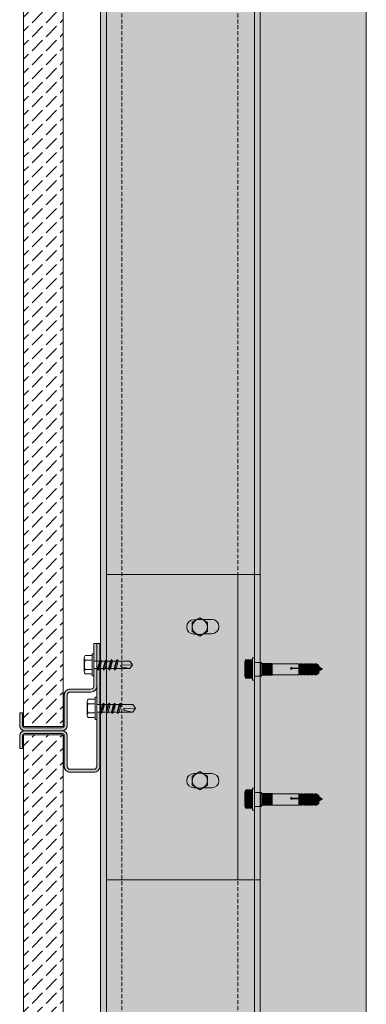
# Model space of a CAD drawing. Extents: x -106507 to -42801, y 48734 to 74234.
# Tile 7 of 69: x -77632 to -75881, y 58686 to 63655. Entities that reach past the tile are written whole.
import ezdxf

# ---------------------------------------------------------------- set-up
doc = ezdxf.new("R2010")
doc.units = 0
doc.header["$MEASUREMENT"] = 0
doc.linetypes.add('Hidden Line', pattern=[30, 20, -10])
for name, color, linetype, lineweight, true_color in [('2D - Ogólne_Pen_No__2', 7, 'Continuous', 15, 0x7f7f7f), ('2D - Ogólne_Pen_No__82', 7, 'Continuous', 20, 0xaaaaaa), ('2D Drafting - General_Pen_No__102', 7, 'Continuous', 13, 0xcccccc), ('2D Drafting - General_Pen_No__141', 7, 'Continuous', 0, 0xe8e8e8), ('2D Drafting - General_Pen_No__2', 7, 'Continuous', 15, 0x7f7f7f), ('2D Drafting - General_Pen_No__81', 7, 'Continuous', 20, 0x6a6a6a)]:
    doc.layers.add(name, color=color, linetype=linetype, lineweight=lineweight, true_color=true_color)
doc.layers.add('2D Drafting - General_Pen_No__121', color=255, linetype='Continuous', lineweight=0)
pattern_1 = [(45, (0, 0), (-70.71068, 70.71068), [75, -25]), (45, (7e-15, 70.71), (-70.71068, 70.71068), [75, -25])]

msp = doc.modelspace()

# ---------------------------------------------------------------- hatches: boundary and pattern name
at = {"layer": '2D Drafting - General_Pen_No__102', "linetype": 'Continuous'}
for points in [[(-77257.31, 60417.84), (-77257.31, 60506.69), (-77242.31, 60506.69), (-77242.31, 60417.84)], [(-77242.31, 60417.84), (-77242.31, 60506.69), (-77227.31, 60506.69), (-77227.31, 60419.68), (-77228.78, 60417.84)], [(-77242.31, 60417.84), (-77242.31, 60506.69), (-77227.31, 60506.69), (-77227.31, 60419.68), (-77228.78, 60417.84)], [(-77607.31, 60066.69, -0.4142136), (-77632.31, 60091.69), (-77632.31, 60156.69), (-77617.31, 60156.69), (-77617.31, 60148.64), (-77617.39, 60148.64), (-77617.39, 60098.23), (-77617.31, 60098.23), (-77617.31, 60091.69, 0.4142136), (-77607.31, 60081.69), (-77417.31, 60081.69, 0.4142136), (-77407.31, 60091.69), (-77407.31, 60246.69, -0.4142136), (-77377.31, 60276.69), (-77272.31, 60276.69, 0.4142136), (-77257.31, 60291.69), (-77257.31, 60343.28), (-77257.31, 60380.56), (-77242.31, 60380.56), (-77242.31, 60291.69, -0.4142136), (-77272.31, 60261.69), (-77377.31, 60261.69, 0.4142136), (-77392.31, 60246.69), (-77392.31, 60091.69, -0.4142136), (-77417.31, 60066.69)], [(-77227.31, 60198.21), (-77242.31, 60198.21), (-77242.31, 60235.49), (-77242.31, 60380.56), (-77238.77, 60380.56), (-77236.58, 60372.36), (-77228.38, 60380.56), (-77227.31, 60380.56)], [(-77607.31, 60066.69), (-77417.31, 60066.69, -0.4142136), (-77392.31, 60041.69), (-77392.31, 59886.69, 0.4142136), (-77377.31, 59871.69), (-77257.31, 59871.69, 0.4142136), (-77242.31, 59886.69), (-77242.31, 60160.93), (-77227.31, 60160.93), (-77227.31, 59886.69, -0.4142136), (-77257.31, 59856.69), (-77377.31, 59856.69, -0.4142136), (-77407.31, 59886.69), (-77407.31, 60041.69, 0.4142136), (-77417.31, 60051.69), (-77607.31, 60051.69, 0.4142136), (-77617.31, 60041.69), (-77617.31, 60035.15), (-77617.39, 60035.15), (-77617.39, 59984.73), (-77617.31, 59984.73), (-77617.31, 59976.69), (-77632.31, 59976.69), (-77632.31, 60041.69, -0.4142136)]]:
    msp.add_hatch(color=256, dxfattribs=at).paths.add_polyline_path(points, flags=0)
at = {"layer": '2D Drafting - General_Pen_No__121', "linetype": 'Continuous'}
for points in [[(-76446.58, 60378.06), (-76446.58, 60322.14), (-76455.9, 60322.14), (-76455.9, 60378.06), (-76455.9, 60433.98), (-76446.58, 60433.98)], [(-76455.9, 60400.98), (-76490.07, 60400.98, -0.4195601), (-76490.07, 60424.27), (-76455.9, 60424.27)], [(-76494.34, 60378.06, 0.092424), (-76490.07, 60355.15, 0.201281), (-76494.96, 60343.5), (-76494.96, 60412.63, 0.201281), (-76490.07, 60400.98, 0.092424)], [(-76455.9, 60355.15), (-76490.07, 60355.15, -0.092424), (-76494.34, 60378.06, -0.092424), (-76490.07, 60400.98), (-76455.9, 60400.98), (-76455.9, 60378.06)], [(-76446.58, 60341.39), (-76446.58, 60378.06), (-76446.58, 60411.06), (-76416.58, 60411.06), (-76416.58, 60375.14), (-76416.58, 60341.39)], [(-76416.58, 60341.39), (-76446.58, 60341.39), (-76446.58, 60378.06), (-76446.58, 60411.06), (-76416.58, 60411.06), (-76416.58, 60374.19)], [(-76416.58, 60341.48), (-76416.58, 60374.19), (-76416.58, 60398.54), (-76413.06, 60402.91), (-76413.06, 60341.48)], [(-76413.06, 60341.48), (-76413.06, 60411.06), (-76412.89, 60411.06), (-76407.47, 60405.65), (-76407.47, 60346.9), (-76412.89, 60341.48)], [(-76407.47, 60346.8), (-76407.47, 60405.65), (-76357.73, 60405.65), (-76357.73, 60346.8)], [(-76357.73, 60346.8), (-76357.73, 60405.65), (-76356.49, 60404.4), (-76356.49, 60348.05)], [(-76356.49, 60348.05), (-76356.49, 60404.4), (-76222.07, 60404.4), (-76222.07, 60382.74), (-76255.38, 60382.74, 5.4750432), (-76255.38, 60379.78), (-76222.07, 60379.78), (-76222.07, 60348.05)], [(-76222.07, 60379.78), (-76255.38, 60379.78, -5.4750432), (-76255.38, 60382.74), (-76222.07, 60382.74)], [(-76214.63, 60401.44), (-76214.63, 60388.49), (-76222.07, 60382.74), (-76222.07, 60404.4), (-76218.33, 60401.44)], [(-76222.07, 60382.74), (-76214.63, 60388.49), (-76214.63, 60385.53), (-76222.07, 60379.78)], [(-76214.63, 60351), (-76218.33, 60351), (-76222.07, 60348.05), (-76222.07, 60379.78), (-76214.63, 60385.53)], [(-76204.27, 60404.4), (-76204.27, 60388.49), (-76214.63, 60388.49), (-76214.63, 60404.4)], [(-76214.63, 60388.49), (-76204.27, 60388.49), (-76204.27, 60385.53), (-76214.63, 60385.53)], [(-76214.63, 60348.05), (-76214.63, 60385.53), (-76204.27, 60385.53), (-76204.27, 60348.05)], [(-76196.83, 60401.44), (-76196.83, 60382.74), (-76204.27, 60388.49), (-76204.27, 60404.4), (-76200.53, 60401.44)], [(-76196.83, 60379.78), (-76204.27, 60385.53), (-76204.27, 60388.49), (-76196.83, 60382.74)], [(-76196.83, 60351), (-76200.53, 60351), (-76204.27, 60348.05), (-76204.27, 60385.53), (-76196.83, 60379.78)], [(-76186.47, 60404.4), (-76186.47, 60382.74), (-76196.83, 60382.74), (-76196.83, 60404.4)], [(-76196.83, 60382.74), (-76186.47, 60382.74), (-76186.47, 60379.78), (-76196.83, 60379.78)], [(-76196.83, 60348.05), (-76196.83, 60379.78), (-76186.47, 60379.78), (-76186.47, 60348.05)], [(-76186.47, 60382.74), (-76186.47, 60404.4), (-76182.73, 60401.44), (-76179.03, 60401.44), (-76179.03, 60388.49)], [(-76179.03, 60385.53), (-76186.47, 60379.78), (-76186.47, 60382.74), (-76179.03, 60388.49)], [(-76179.03, 60351), (-76182.73, 60351), (-76186.47, 60348.05), (-76186.47, 60379.78), (-76179.03, 60385.53)], [(-76168.68, 60404.4), (-76168.68, 60388.49), (-76179.03, 60388.49), (-76179.03, 60404.4)], [(-76168.68, 60385.53), (-76179.03, 60385.53), (-76179.03, 60388.49), (-76168.68, 60388.49)], [(-76168.68, 60348.05), (-76179.03, 60348.05), (-76179.03, 60385.53), (-76168.68, 60385.53)], [(-76161.24, 60401.44), (-76161.24, 60382.74), (-76168.68, 60388.49), (-76168.68, 60404.4), (-76164.94, 60401.44)], [(-76161.24, 60379.78), (-76168.68, 60385.53), (-76168.68, 60388.49), (-76161.24, 60382.74)], [(-76161.24, 60351), (-76164.94, 60351), (-76168.68, 60348.05), (-76168.68, 60385.53), (-76161.24, 60379.78)], [(-76150.88, 60404.4), (-76150.88, 60382.74), (-76161.24, 60382.74), (-76161.24, 60404.4)], [(-76161.24, 60382.74), (-76150.88, 60382.74), (-76150.88, 60379.78), (-76161.24, 60379.78)], [(-76150.88, 60348.05), (-76161.24, 60348.05), (-76161.24, 60379.78), (-76150.88, 60379.78)], [(-76143.44, 60401.44), (-76143.44, 60388.49), (-76150.88, 60382.74), (-76150.88, 60404.4), (-76147.14, 60401.44)], [(-76150.88, 60382.74), (-76143.44, 60388.49), (-76143.44, 60385.53), (-76150.88, 60379.78)], [(-76143.44, 60351), (-76147.14, 60351), (-76150.88, 60348.05), (-76150.88, 60379.78), (-76143.44, 60385.53)], [(-76143.44, 60388.49), (-76143.44, 60404.4), (-76133.09, 60404.4), (-76133.09, 60388.49)], [(-76143.44, 60388.49), (-76133.09, 60388.49), (-76133.09, 60385.53), (-76143.44, 60385.53)], [(-76143.44, 60348.05), (-76143.44, 60385.53), (-76133.09, 60385.53), (-76133.09, 60348.05)], [(-76120.7, 60381.34), (-76133.09, 60388.49), (-76133.09, 60404.4), (-76120.7, 60397.25)], [(-76120.7, 60378.38), (-76133.09, 60385.53), (-76133.09, 60388.49), (-76120.7, 60381.34)], [(-76120.7, 60355.19), (-76133.09, 60348.05), (-76133.09, 60385.53), (-76120.7, 60378.38)], [(-76101.98, 60377.97), (-76120.7, 60367.15), (-76120.7, 60388.78)], [(-76455.9, 60331.85), (-76490.07, 60331.85, -0.4195601), (-76490.07, 60355.15), (-76455.9, 60355.15)], [(-76455.9, 59744.29), (-76490.07, 59744.29, -0.4195601), (-76490.07, 59767.59), (-76455.9, 59767.59)], [(-76494.34, 59721.38, 0.092424), (-76490.07, 59698.47, 0.201281), (-76494.96, 59686.82), (-76494.96, 59755.94, 0.201281), (-76490.07, 59744.29, 0.092424)], [(-76455.9, 59698.47), (-76490.07, 59698.47, -0.092424), (-76494.34, 59721.38, -0.092424), (-76490.07, 59744.29), (-76455.9, 59744.29), (-76455.9, 59721.38)], [(-76446.58, 59721.38), (-76446.58, 59665.46), (-76455.9, 59665.46), (-76455.9, 59721.38), (-76455.9, 59777.3), (-76446.58, 59777.3)], [(-76446.58, 59684.7), (-76446.58, 59721.38), (-76446.58, 59754.38), (-76416.58, 59754.38), (-76416.58, 59718.45), (-76416.58, 59684.7)], [(-76416.58, 59684.7), (-76446.58, 59684.7), (-76446.58, 59721.38), (-76446.58, 59754.38), (-76416.58, 59754.38), (-76416.58, 59717.51)], [(-76416.58, 59684.8), (-76416.58, 59717.51), (-76416.58, 59741.86), (-76416.58, 59754.38), (-76413.06, 59754.38), (-76413.06, 59684.8)], [(-76413.06, 59684.8), (-76413.06, 59754.38), (-76412.89, 59754.38), (-76407.47, 59748.96), (-76407.47, 59690.21), (-76412.89, 59684.8)], [(-76407.47, 59690.12), (-76407.47, 59748.96), (-76357.73, 59748.96), (-76357.73, 59690.12)], [(-76357.73, 59690.12), (-76357.73, 59748.96), (-76356.49, 59747.72), (-76356.49, 59691.36)], [(-76356.49, 59691.36), (-76356.49, 59747.72), (-76222.07, 59747.72), (-76222.07, 59726.06), (-76255.38, 59726.06, 5.4750432), (-76255.38, 59723.1), (-76222.07, 59723.1), (-76222.07, 59691.36)], [(-76214.63, 59744.76), (-76214.63, 59731.81), (-76222.07, 59726.06), (-76222.07, 59747.72), (-76218.33, 59744.76)], [(-76204.27, 59747.72), (-76204.27, 59731.81), (-76214.63, 59731.81), (-76214.63, 59747.72)], [(-76196.83, 59744.76), (-76196.83, 59726.06), (-76204.27, 59731.81), (-76204.27, 59747.72), (-76200.53, 59744.76)], [(-76186.47, 59747.72), (-76186.47, 59726.06), (-76196.83, 59726.06), (-76196.83, 59747.72)], [(-76186.47, 59726.06), (-76186.47, 59747.72), (-76182.73, 59744.76), (-76179.03, 59744.76), (-76179.03, 59731.81)], [(-76168.68, 59747.72), (-76168.68, 59731.81), (-76179.03, 59731.81), (-76179.03, 59747.72)], [(-76161.24, 59744.76), (-76161.24, 59726.06), (-76168.68, 59731.81), (-76168.68, 59747.72), (-76164.94, 59744.76)], [(-76150.88, 59747.72), (-76150.88, 59726.06), (-76161.24, 59726.06), (-76161.24, 59747.72)], [(-76143.44, 59744.76), (-76143.44, 59731.81), (-76150.88, 59726.06), (-76150.88, 59747.72), (-76147.14, 59744.76)], [(-76143.44, 59731.81), (-76143.44, 59747.72), (-76133.09, 59747.72), (-76133.09, 59731.81)], [(-76120.7, 59724.66), (-76133.09, 59731.81), (-76133.09, 59747.72), (-76120.7, 59740.57)], [(-76455.9, 59675.17), (-76490.07, 59675.17, -0.4195601), (-76490.07, 59698.47), (-76455.9, 59698.47)], [(-76222.07, 59723.1), (-76255.38, 59723.1, -5.4750432), (-76255.38, 59726.06), (-76222.07, 59726.06)], [(-76222.07, 59726.06), (-76214.63, 59731.81), (-76214.63, 59728.85), (-76222.07, 59723.1)], [(-76214.63, 59694.32), (-76218.33, 59694.32), (-76222.07, 59691.36), (-76222.07, 59723.1), (-76214.63, 59728.85)], [(-76214.63, 59731.81), (-76204.27, 59731.81), (-76204.27, 59728.85), (-76214.63, 59728.85)], [(-76214.63, 59691.36), (-76214.63, 59728.85), (-76204.27, 59728.85), (-76204.27, 59691.36)], [(-76196.83, 59723.1), (-76204.27, 59728.85), (-76204.27, 59731.81), (-76196.83, 59726.06)], [(-76196.83, 59694.32), (-76200.53, 59694.32), (-76204.27, 59691.36), (-76204.27, 59728.85), (-76196.83, 59723.1)], [(-76196.83, 59726.06), (-76186.47, 59726.06), (-76186.47, 59723.1), (-76196.83, 59723.1)], [(-76196.83, 59691.36), (-76196.83, 59723.1), (-76186.47, 59723.1), (-76186.47, 59691.36)], [(-76179.03, 59728.85), (-76186.47, 59723.1), (-76186.47, 59726.06), (-76179.03, 59731.81)], [(-76179.03, 59694.32), (-76182.73, 59694.32), (-76186.47, 59691.36), (-76186.47, 59723.1), (-76179.03, 59728.85)], [(-76168.68, 59728.85), (-76179.03, 59728.85), (-76179.03, 59731.81), (-76168.68, 59731.81)], [(-76168.68, 59691.36), (-76179.03, 59691.36), (-76179.03, 59728.85), (-76168.68, 59728.85)], [(-76161.24, 59723.1), (-76168.68, 59728.85), (-76168.68, 59731.81), (-76161.24, 59726.06)], [(-76161.24, 59694.32), (-76164.94, 59694.32), (-76168.68, 59691.36), (-76168.68, 59728.85), (-76161.24, 59723.1)], [(-76161.24, 59726.06), (-76150.88, 59726.06), (-76150.88, 59723.1), (-76161.24, 59723.1)], [(-76150.88, 59691.36), (-76161.24, 59691.36), (-76161.24, 59723.1), (-76150.88, 59723.1)], [(-76150.88, 59726.06), (-76143.44, 59731.81), (-76143.44, 59728.85), (-76150.88, 59723.1)], [(-76143.44, 59694.32), (-76147.14, 59694.32), (-76150.88, 59691.36), (-76150.88, 59723.1), (-76143.44, 59728.85)], [(-76143.44, 59731.81), (-76133.09, 59731.81), (-76133.09, 59728.85), (-76143.44, 59728.85)], [(-76143.44, 59691.36), (-76143.44, 59728.85), (-76133.09, 59728.85), (-76133.09, 59691.36)], [(-76120.7, 59721.7), (-76133.09, 59728.85), (-76133.09, 59731.81), (-76120.7, 59724.66)], [(-76120.7, 59698.51), (-76133.09, 59691.36), (-76133.09, 59728.85), (-76120.7, 59721.7)], [(-76101.98, 59721.28), (-76120.7, 59710.47), (-76120.7, 59732.1)]]:
    msp.add_hatch(color=256, dxfattribs=at).paths.add_polyline_path(points, flags=0)
at = {"layer": '2D Drafting - General_Pen_No__141', "linetype": 'Continuous'}
msp.add_hatch(color=256, dxfattribs=at).paths.add_polyline_path([(-77224.19, 54036.69), (-76416.58, 54036.69), (-76416.58, 67472.76), (-77224.19, 67472.76)], flags=0)
at = {"layer": '2D Drafting - General_Pen_No__81', "linetype": 'Continuous'}
h = msp.add_hatch(dxfattribs=at)
h.set_pattern_fill('Solid___Dashed', color=256, style=0, pattern_type=2)
h.set_pattern_definition([(45, (0, 0), (-70.71068, 70.71068), []), (45, (-35.36, 35.36), (-70.71068, 70.71068), [75, -25])])
h.paths.add_polyline_path([(-76416.58, 67472.76), (-76416.58, 54036.69), (-75880.8, 54036.69), (-75880.8, 65989.22), (-75880.8, 67472.76)], flags=0)
h = msp.add_hatch(dxfattribs=at)
h.set_pattern_fill('Beton', color=256, style=0, pattern_type=2)
h.set_pattern_definition(pattern_1)
h.paths.add_polyline_path([(-77612.31, 66055.24), (-77412.31, 66055.24), (-77412.31, 60088.14), (-77612.31, 60088.14)], flags=0)
for points in [[(-77412.22, 60193.66), (-77407.31, 60193.66), (-77407.31, 60098.23), (-77412.22, 60098.23)], [(-77412.22, 59939.71), (-77407.31, 59939.71), (-77407.31, 60035.15), (-77412.22, 60035.15)]]:
    msp.add_hatch(color=256, dxfattribs=at).paths.add_polyline_path(points, flags=0)
h = msp.add_hatch(dxfattribs=at)
h.set_pattern_fill('Beton', color=256, style=0, pattern_type=2)
h.set_pattern_definition(pattern_1)
h.paths.add_polyline_path([(-77612.31, 60045.24), (-77412.31, 60045.24), (-77412.31, 54058.14), (-77612.31, 54058.14)], flags=0)

# ---------------------------------------------------------------- linework, layer by layer
at = {"layer": '2D - Ogólne_Pen_No__2', "linetype": 'Continuous'}
for p, q in [((-76416.58, 60411.06), (-76416.58, 60374.19)), ((-76412.89, 60411.06), (-76416.58, 60411.06)), ((-76407.47, 60405.65), (-76412.89, 60411.06)), ((-76357.73, 60405.65), (-76407.47, 60405.65)), ((-76407.47, 60405.65), (-76407.47, 60346.8)), ((-76356.49, 60404.4), (-76357.73, 60405.65)), ((-76357.73, 60405.65), (-76357.73, 60346.8)), ((-76222.07, 60404.4), (-76356.49, 60404.4)), ((-76356.49, 60348.05), (-76356.49, 60404.4)), ((-76222.07, 60382.74), (-76255.38, 60382.74)), ((-76222.07, 60379.78), (-76255.38, 60379.78)), ((-76218.33, 60401.44), (-76222.07, 60404.4)), ((-76222.07, 60404.4), (-76222.07, 60348.05)), ((-76214.63, 60388.49), (-76222.07, 60382.74)), ((-76214.63, 60385.53), (-76222.07, 60379.78)), ((-76214.63, 60401.44), (-76218.33, 60401.44)), ((-76214.63, 60404.4), (-76214.63, 60401.44)), ((-76204.27, 60404.4), (-76214.63, 60404.4)), ((-76214.63, 60404.4), (-76214.63, 60348.05)), ((-76204.27, 60388.49), (-76214.63, 60388.49)), ((-76204.27, 60385.53), (-76214.63, 60385.53)), ((-76200.53, 60401.44), (-76204.27, 60404.4)), ((-76204.27, 60404.4), (-76204.27, 60348.05)), ((-76196.83, 60382.74), (-76204.27, 60388.49)), ((-76196.83, 60379.78), (-76204.27, 60385.53)), ((-76196.83, 60401.44), (-76200.53, 60401.44)), ((-76196.83, 60404.4), (-76196.83, 60401.44)), ((-76186.47, 60404.4), (-76196.83, 60404.4)), ((-76196.83, 60404.4), (-76196.83, 60348.05)), ((-76186.47, 60382.74), (-76196.83, 60382.74)), ((-76186.47, 60379.78), (-76196.83, 60379.78)), ((-76182.73, 60401.44), (-76186.47, 60404.4)), ((-76186.47, 60404.4), (-76186.47, 60348.05)), ((-76179.03, 60388.49), (-76186.47, 60382.74)), ((-76179.03, 60385.53), (-76186.47, 60379.78)), ((-76179.03, 60401.44), (-76182.73, 60401.44)), ((-76179.03, 60404.4), (-76179.03, 60401.44)), ((-76168.68, 60404.4), (-76179.03, 60404.4)), ((-76179.03, 60404.4), (-76179.03, 60348.05)), ((-76168.68, 60388.49), (-76179.03, 60388.49)), ((-76168.68, 60385.53), (-76179.03, 60385.53)), ((-76164.94, 60401.44), (-76168.68, 60404.4)), ((-76168.68, 60404.4), (-76168.68, 60348.05)), ((-76161.24, 60382.74), (-76168.68, 60388.49)), ((-76161.24, 60379.78), (-76168.68, 60385.53)), ((-76161.24, 60401.44), (-76164.94, 60401.44)), ((-76161.24, 60404.4), (-76161.24, 60401.44)), ((-76150.88, 60404.4), (-76161.24, 60404.4)), ((-76161.24, 60404.4), (-76161.24, 60348.05)), ((-76150.88, 60382.74), (-76161.24, 60382.74)), ((-76150.88, 60379.78), (-76161.24, 60379.78)), ((-76147.14, 60401.44), (-76150.88, 60404.4)), ((-76150.88, 60404.4), (-76150.88, 60348.05)), ((-76143.44, 60388.49), (-76150.88, 60382.74)), ((-76143.44, 60385.53), (-76150.88, 60379.78)), ((-76143.44, 60401.44), (-76147.14, 60401.44)), ((-76143.44, 60404.4), (-76143.44, 60348.05)), ((-76133.09, 60404.4), (-76143.44, 60404.4)), ((-76133.09, 60388.49), (-76143.44, 60388.49)), ((-76133.09, 60385.53), (-76143.44, 60385.53)), ((-76120.7, 60397.25), (-76133.09, 60404.4)), ((-76133.09, 60404.4), (-76133.09, 60348.05)), ((-76120.7, 60381.34), (-76133.09, 60388.49)), ((-76120.7, 60378.38), (-76133.09, 60385.53)), ((-76120.7, 60397.25), (-76120.7, 60355.19)), ((-76120.7, 60388.78), (-76101.98, 60377.97)), ((-76416.58, 60341.48), (-76416.58, 60375.24)), ((-76416.58, 60341.39), (-76416.58, 60375.14)), ((-76412.89, 60341.48), (-76416.58, 60341.48)), ((-76412.89, 60341.39), (-76416.58, 60341.39)), ((-76407.47, 60346.9), (-76412.89, 60341.48)), ((-76407.47, 60346.8), (-76412.89, 60341.39)), ((-76357.73, 60346.8), (-76407.47, 60346.8)), ((-76356.49, 60348.05), (-76357.73, 60346.8)), ((-76222.07, 60348.05), (-76356.49, 60348.05)), ((-76218.33, 60351), (-76222.07, 60348.05)), ((-76214.63, 60351), (-76218.33, 60351)), ((-76214.63, 60348.05), (-76214.63, 60351)), ((-76204.27, 60348.05), (-76214.63, 60348.05)), ((-76200.53, 60351), (-76204.27, 60348.05)), ((-76196.83, 60351), (-76200.53, 60351)), ((-76196.83, 60348.05), (-76196.83, 60351)), ((-76186.47, 60348.05), (-76196.83, 60348.05)), ((-76182.73, 60351), (-76186.47, 60348.05)), ((-76179.03, 60351), (-76182.73, 60351)), ((-76179.03, 60348.05), (-76179.03, 60351)), ((-76168.68, 60348.05), (-76179.03, 60348.05)), ((-76164.94, 60351), (-76168.68, 60348.05)), ((-76161.24, 60351), (-76164.94, 60351)), ((-76161.24, 60348.05), (-76161.24, 60351)), ((-76150.88, 60348.05), (-76161.24, 60348.05)), ((-76147.14, 60351), (-76150.88, 60348.05)), ((-76143.44, 60351), (-76147.14, 60351)), ((-76133.09, 60348.05), (-76143.44, 60348.05)), ((-76120.7, 60355.19), (-76133.09, 60348.05)), ((-76120.7, 60367.15), (-76101.98, 60377.97)), ((-76412.89, 59754.38), (-76416.58, 59754.38)), ((-76407.47, 59748.96), (-76412.89, 59754.38)), ((-76357.73, 59748.96), (-76407.47, 59748.96)), ((-76407.47, 59748.96), (-76407.47, 59690.12)), ((-76356.49, 59747.72), (-76357.73, 59748.96)), ((-76357.73, 59748.96), (-76357.73, 59690.12)), ((-76222.07, 59747.72), (-76356.49, 59747.72)), ((-76356.49, 59691.36), (-76356.49, 59747.72)), ((-76218.33, 59744.76), (-76222.07, 59747.72)), ((-76222.07, 59747.72), (-76222.07, 59691.36)), ((-76214.63, 59744.76), (-76218.33, 59744.76)), ((-76214.63, 59747.72), (-76214.63, 59744.76)), ((-76204.27, 59747.72), (-76214.63, 59747.72)), ((-76214.63, 59747.72), (-76214.63, 59691.36)), ((-76200.53, 59744.76), (-76204.27, 59747.72)), ((-76204.27, 59747.72), (-76204.27, 59691.36)), ((-76196.83, 59744.76), (-76200.53, 59744.76)), ((-76196.83, 59747.72), (-76196.83, 59744.76)), ((-76186.47, 59747.72), (-76196.83, 59747.72)), ((-76196.83, 59747.72), (-76196.83, 59691.36)), ((-76182.73, 59744.76), (-76186.47, 59747.72)), ((-76186.47, 59747.72), (-76186.47, 59691.36)), ((-76179.03, 59744.76), (-76182.73, 59744.76)), ((-76179.03, 59747.72), (-76179.03, 59744.76)), ((-76168.68, 59747.72), (-76179.03, 59747.72)), ((-76179.03, 59747.72), (-76179.03, 59691.36)), ((-76164.94, 59744.76), (-76168.68, 59747.72)), ((-76168.68, 59747.72), (-76168.68, 59691.36)), ((-76161.24, 59744.76), (-76164.94, 59744.76)), ((-76161.24, 59747.72), (-76161.24, 59744.76)), ((-76150.88, 59747.72), (-76161.24, 59747.72)), ((-76161.24, 59747.72), (-76161.24, 59691.36)), ((-76147.14, 59744.76), (-76150.88, 59747.72)), ((-76150.88, 59747.72), (-76150.88, 59691.36)), ((-76143.44, 59744.76), (-76147.14, 59744.76)), ((-76143.44, 59747.72), (-76143.44, 59691.36)), ((-76133.09, 59747.72), (-76143.44, 59747.72)), ((-76120.7, 59740.57), (-76133.09, 59747.72)), ((-76133.09, 59747.72), (-76133.09, 59691.36)), ((-76120.7, 59740.57), (-76120.7, 59698.51)), ((-76416.58, 59684.8), (-76416.58, 59718.55)), ((-76412.89, 59684.8), (-76416.58, 59684.8)), ((-76412.89, 59684.7), (-76416.58, 59684.7)), ((-76407.47, 59690.21), (-76412.89, 59684.8)), ((-76407.47, 59690.12), (-76412.89, 59684.7)), ((-76357.73, 59690.12), (-76407.47, 59690.12)), ((-76356.49, 59691.36), (-76357.73, 59690.12)), ((-76222.07, 59691.36), (-76356.49, 59691.36)), ((-76222.07, 59726.06), (-76255.38, 59726.06)), ((-76222.07, 59723.1), (-76255.38, 59723.1)), ((-76214.63, 59731.81), (-76222.07, 59726.06)), ((-76214.63, 59728.85), (-76222.07, 59723.1)), ((-76218.33, 59694.32), (-76222.07, 59691.36)), ((-76214.63, 59694.32), (-76218.33, 59694.32)), ((-76204.27, 59731.81), (-76214.63, 59731.81)), ((-76204.27, 59728.85), (-76214.63, 59728.85)), ((-76214.63, 59691.36), (-76214.63, 59694.32)), ((-76204.27, 59691.36), (-76214.63, 59691.36)), ((-76196.83, 59726.06), (-76204.27, 59731.81)), ((-76196.83, 59723.1), (-76204.27, 59728.85)), ((-76200.53, 59694.32), (-76204.27, 59691.36)), ((-76196.83, 59694.32), (-76200.53, 59694.32)), ((-76186.47, 59726.06), (-76196.83, 59726.06)), ((-76186.47, 59723.1), (-76196.83, 59723.1)), ((-76196.83, 59691.36), (-76196.83, 59694.32)), ((-76186.47, 59691.36), (-76196.83, 59691.36)), ((-76179.03, 59731.81), (-76186.47, 59726.06)), ((-76179.03, 59728.85), (-76186.47, 59723.1)), ((-76182.73, 59694.32), (-76186.47, 59691.36)), ((-76179.03, 59694.32), (-76182.73, 59694.32)), ((-76168.68, 59731.81), (-76179.03, 59731.81)), ((-76168.68, 59728.85), (-76179.03, 59728.85)), ((-76179.03, 59691.36), (-76179.03, 59694.32)), ((-76168.68, 59691.36), (-76179.03, 59691.36)), ((-76161.24, 59726.06), (-76168.68, 59731.81)), ((-76161.24, 59723.1), (-76168.68, 59728.85)), ((-76164.94, 59694.32), (-76168.68, 59691.36)), ((-76161.24, 59694.32), (-76164.94, 59694.32)), ((-76150.88, 59726.06), (-76161.24, 59726.06)), ((-76150.88, 59723.1), (-76161.24, 59723.1)), ((-76161.24, 59691.36), (-76161.24, 59694.32)), ((-76150.88, 59691.36), (-76161.24, 59691.36)), ((-76143.44, 59731.81), (-76150.88, 59726.06)), ((-76143.44, 59728.85), (-76150.88, 59723.1)), ((-76147.14, 59694.32), (-76150.88, 59691.36)), ((-76143.44, 59694.32), (-76147.14, 59694.32)), ((-76133.09, 59731.81), (-76143.44, 59731.81)), ((-76133.09, 59728.85), (-76143.44, 59728.85)), ((-76133.09, 59691.36), (-76143.44, 59691.36)), ((-76120.7, 59724.66), (-76133.09, 59731.81)), ((-76120.7, 59721.7), (-76133.09, 59728.85)), ((-76120.7, 59698.51), (-76133.09, 59691.36)), ((-76120.7, 59732.1), (-76101.98, 59721.28)), ((-76120.7, 59710.47), (-76101.98, 59721.28))]:
    msp.add_line(p, q, dxfattribs=at)
msp.add_arc((-76259.29, 60381.26), 4.18, 20.70161, 339.29839, dxfattribs=at)
at = {"layer": '2D - Ogólne_Pen_No__82', "linetype": 'Continuous'}
msp.add_arc((-76259.29, 59724.58), 4.18, 20.70161, 339.29839, dxfattribs=at)
at = {"layer": '2D Drafting - General_Pen_No__2', "linetype": 'Continuous'}
for p, q in [((-77224.19, 54036.69), (-77224.19, 67472.76)), ((-77194.19, 54036.69), (-77194.19, 67472.76)), ((-76446.58, 54036.69), (-76446.58, 67472.76)), ((-76416.58, 54036.69), (-76416.58, 67472.76)), ((-75880.8, 54036.69), (-75880.8, 67472.76)), ((-77194.19, 60855.12), (-76416.58, 60855.12)), ((-76530.85, 59314.55), (-76530.85, 60855.12)), ((-76760.23, 60613.36), (-76722.07, 60636.36)), ((-76738.17, 60626.65), (-76751.92, 60626.65)), ((-76683.9, 60613.36), (-76722.07, 60636.36)), ((-76661.75, 60628.53), (-76705.96, 60628.53)), ((-76760.23, 60613.36), (-76760.23, 60567.36)), ((-76683.9, 60613.36), (-76683.9, 60567.36)), ((-76760.23, 60567.36), (-76722.07, 60544.36)), ((-76751.92, 60554.07), (-76738.17, 60554.07)), ((-76683.9, 60567.36), (-76722.07, 60544.36)), ((-76705.96, 60555.94), (-76661.75, 60555.94)), ((-77257.31, 60506.69), (-77257.31, 60291.69)), ((-77242.31, 60506.69), (-77257.31, 60506.69)), ((-77242.31, 60506.69), (-77242.31, 59886.69)), ((-77227.31, 60506.69), (-77242.31, 60506.69)), ((-77242.31, 60506.69), (-77242.31, 60291.69)), ((-77227.31, 60506.69), (-77227.31, 59886.69)), ((-77305.69, 60364.63), (-77305.69, 60433.75)), ((-77300.8, 60445.4), (-77266.63, 60445.4)), ((-77266.63, 60399.19), (-77266.63, 60455.11)), ((-77266.63, 60455.11), (-77257.31, 60455.11)), ((-77257.31, 60455.11), (-77257.31, 60399.19)), ((-76455.9, 60378.06), (-76455.9, 60433.98)), ((-76455.9, 60433.98), (-76446.58, 60433.98)), ((-76446.58, 60432.14), (-76446.58, 60376.22)), ((-77300.8, 60422.1), (-77266.63, 60422.1)), ((-77266.63, 60399.19), (-77266.63, 60343.27)), ((-77257.31, 60417.83), (-77228.78, 60417.83)), ((-77257.31, 60343.27), (-77257.31, 60399.19)), ((-77257.31, 60380.55), (-77238.77, 60380.55)), ((-77238.77, 60380.55), (-77233.78, 60399.19)), ((-77238.77, 60380.55), (-77236.58, 60372.35)), ((-77236.58, 60372.35), (-77229.38, 60399.19)), ((-77236.58, 60372.35), (-77228.38, 60380.55)), ((-77228.78, 60417.83), (-77233.78, 60399.19)), ((-77222.19, 60426.03), (-77229.38, 60399.19)), ((-77222.19, 60426.03), (-77228.78, 60417.83)), ((-77228.38, 60380.55), (-77223.38, 60399.19)), ((-77228.38, 60380.55), (-77210.93, 60380.55)), ((-77218.39, 60417.83), (-77223.38, 60399.19)), ((-77218.39, 60417.83), (-77222.19, 60426.03)), ((-77218.39, 60417.83), (-77200.94, 60417.83)), ((-77210.93, 60380.55), (-77205.94, 60399.19)), ((-77210.93, 60380.55), (-77208.73, 60372.35)), ((-77208.73, 60372.35), (-77201.54, 60399.19)), ((-77208.73, 60372.35), (-77200.53, 60380.55)), ((-77200.94, 60417.83), (-77205.94, 60399.19)), ((-77194.35, 60426.03), (-77201.54, 60399.19)), ((-77194.35, 60426.03), (-77200.94, 60417.83)), ((-77200.53, 60380.55), (-77195.54, 60399.19)), ((-77200.53, 60380.55), (-77183.09, 60380.55)), ((-77190.55, 60417.83), (-77195.54, 60399.19)), ((-77190.55, 60417.83), (-77194.35, 60426.03)), ((-77190.55, 60417.83), (-77173.1, 60417.83)), ((-77183.09, 60380.55), (-77178.1, 60399.19)), ((-77183.09, 60380.55), (-77180.89, 60372.35)), ((-77180.89, 60372.35), (-77173.7, 60399.19)), ((-77180.89, 60372.35), (-77172.69, 60380.55)), ((-77173.1, 60417.83), (-77178.1, 60399.19)), ((-77166.51, 60426.03), (-77173.7, 60399.19)), ((-77166.51, 60426.03), (-77173.1, 60417.83)), ((-77172.69, 60380.55), (-77167.7, 60399.19)), ((-77172.69, 60380.55), (-77155.25, 60380.55)), ((-77162.7, 60417.83), (-77167.7, 60399.19)), ((-77162.7, 60417.83), (-77166.51, 60426.03)), ((-77162.7, 60417.83), (-77145.26, 60417.83)), ((-77155.25, 60380.55), (-77150.26, 60399.19)), ((-77155.25, 60380.55), (-77153.05, 60372.35)), ((-77153.05, 60372.35), (-77145.86, 60399.19)), ((-77153.05, 60372.35), (-77144.85, 60380.55)), ((-77145.26, 60417.83), (-77150.26, 60399.19)), ((-77138.67, 60426.03), (-77145.86, 60399.19)), ((-77138.67, 60426.03), (-77145.26, 60417.83)), ((-77144.85, 60380.55), (-77139.86, 60399.19)), ((-77144.85, 60380.55), (-77076.35, 60380.55)), ((-77134.86, 60417.83), (-77139.86, 60399.19)), ((-77134.86, 60417.83), (-77138.67, 60426.03)), ((-77134.86, 60417.83), (-77076.35, 60417.83)), ((-77122.17, 60394.76), (-77117.32, 60397.45)), ((-77118.4, 60388.55), (-77122.17, 60394.76)), ((-77076.35, 60380.55), (-77118.4, 60388.55)), ((-77117.32, 60397.45), (-77062.37, 60399.19)), ((-77076.35, 60417.83), (-77062.37, 60399.19)), ((-77076.35, 60380.55), (-77062.37, 60399.19)), ((-76494.96, 60343.5), (-76494.96, 60412.63)), ((-76490.07, 60424.27), (-76455.9, 60424.27)), ((-76490.07, 60400.98), (-76455.9, 60400.98)), ((-76446.58, 60411.06), (-76416.58, 60411.06)), ((-77300.8, 60376.28), (-77266.63, 60376.28)), ((-77300.8, 60352.98), (-77266.63, 60352.98)), ((-77266.63, 60343.27), (-77257.31, 60343.27)), ((-76490.07, 60355.15), (-76455.9, 60355.15)), ((-76490.07, 60331.85), (-76455.9, 60331.85)), ((-76455.9, 60378.06), (-76455.9, 60322.14)), ((-76446.58, 60320.3), (-76446.58, 60376.22)), ((-76446.58, 60341.39), (-76416.58, 60341.39)), ((-76455.9, 60322.14), (-76446.58, 60322.14)), ((-77407.31, 60246.69), (-77407.31, 60091.69)), ((-77392.31, 60246.69), (-77392.31, 60091.69)), ((-77272.31, 60276.69), (-77377.31, 60276.69)), ((-77272.31, 60261.69), (-77377.31, 60261.69)), ((-77251.63, 60179.57), (-77251.63, 60235.49)), ((-77251.63, 60235.49), (-77242.31, 60235.49)), ((-77242.31, 60235.49), (-77242.31, 60179.57)), ((-77290.69, 60145.01), (-77290.69, 60214.13)), ((-77285.8, 60225.78), (-77251.63, 60225.78)), ((-77285.8, 60202.48), (-77251.63, 60202.48)), ((-77251.63, 60179.57), (-77251.63, 60123.65)), ((-77242.31, 60198.21), (-77213.78, 60198.21)), ((-77242.31, 60123.65), (-77242.31, 60179.57)), ((-77223.77, 60160.93), (-77218.78, 60179.57)), ((-77221.58, 60152.73), (-77214.38, 60179.57)), ((-77213.78, 60198.21), (-77218.78, 60179.57)), ((-77207.19, 60206.41), (-77214.38, 60179.57)), ((-77207.19, 60206.41), (-77213.78, 60198.21)), ((-77213.38, 60160.93), (-77208.38, 60179.57)), ((-77203.39, 60198.21), (-77208.38, 60179.57)), ((-77203.39, 60198.21), (-77207.19, 60206.41)), ((-77203.39, 60198.21), (-77185.94, 60198.21)), ((-77195.93, 60160.93), (-77190.94, 60179.57)), ((-77193.73, 60152.73), (-77186.54, 60179.57)), ((-77185.94, 60198.21), (-77190.94, 60179.57)), ((-77179.35, 60206.41), (-77186.54, 60179.57)), ((-77179.35, 60206.41), (-77185.94, 60198.21)), ((-77185.53, 60160.93), (-77180.54, 60179.57)), ((-77175.55, 60198.21), (-77180.54, 60179.57)), ((-77175.55, 60198.21), (-77179.35, 60206.41)), ((-77175.55, 60198.21), (-77158.1, 60198.21)), ((-77168.09, 60160.93), (-77163.1, 60179.57)), ((-77165.89, 60152.73), (-77158.7, 60179.57)), ((-77158.1, 60198.21), (-77163.1, 60179.57)), ((-77151.51, 60206.41), (-77158.7, 60179.57)), ((-77151.51, 60206.41), (-77158.1, 60198.21)), ((-77157.69, 60160.93), (-77152.7, 60179.57)), ((-77147.7, 60198.21), (-77152.7, 60179.57)), ((-77147.7, 60198.21), (-77151.51, 60206.41)), ((-77147.7, 60198.21), (-77130.26, 60198.21)), ((-77140.25, 60160.93), (-77135.26, 60179.57)), ((-77138.05, 60152.73), (-77130.86, 60179.57)), ((-77130.26, 60198.21), (-77135.26, 60179.57)), ((-77123.67, 60206.41), (-77130.86, 60179.57)), ((-77123.67, 60206.41), (-77130.26, 60198.21)), ((-77129.85, 60160.93), (-77124.86, 60179.57)), ((-77119.86, 60198.21), (-77124.86, 60179.57)), ((-77119.86, 60198.21), (-77123.67, 60206.41)), ((-77119.86, 60198.21), (-77061.35, 60198.21)), ((-77102.32, 60177.83), (-77047.37, 60179.57)), ((-77061.35, 60198.21), (-77047.37, 60179.57)), ((-77061.35, 60160.93), (-77047.37, 60179.57)), ((-77632.31, 60156.69), (-77632.31, 60091.69)), ((-77632.31, 60156.69), (-77617.31, 60156.69)), ((-77617.31, 60156.69), (-77617.31, 60091.69)), ((-77285.8, 60156.66), (-77251.63, 60156.66)), ((-77285.8, 60133.36), (-77251.63, 60133.36)), ((-77242.31, 60160.93), (-77223.77, 60160.93)), ((-77223.77, 60160.93), (-77221.58, 60152.73)), ((-77221.58, 60152.73), (-77213.38, 60160.93)), ((-77213.38, 60160.93), (-77195.93, 60160.93)), ((-77195.93, 60160.93), (-77193.73, 60152.73)), ((-77193.73, 60152.73), (-77185.53, 60160.93)), ((-77185.53, 60160.93), (-77168.09, 60160.93)), ((-77168.09, 60160.93), (-77165.89, 60152.73)), ((-77165.89, 60152.73), (-77157.69, 60160.93)), ((-77157.69, 60160.93), (-77140.25, 60160.93)), ((-77140.25, 60160.93), (-77138.05, 60152.73)), ((-77138.05, 60152.73), (-77129.85, 60160.93)), ((-77129.85, 60160.93), (-77061.35, 60160.93)), ((-77107.17, 60175.14), (-77102.32, 60177.83)), ((-77103.4, 60168.93), (-77107.17, 60175.14)), ((-77061.35, 60160.93), (-77103.4, 60168.93)), ((-77612.22, 60088.14), (-77412.22, 60088.14)), ((-77417.31, 60081.69), (-77607.31, 60081.69)), ((-77251.63, 60123.65), (-77242.31, 60123.65)), ((-77632.31, 59976.69), (-77632.31, 60041.69)), ((-77617.31, 59976.69), (-77617.31, 60041.69)), ((-77612.22, 60045.24), (-77412.22, 60045.24)), ((-77612.22, 60045.24), (-77612.22, 54058.14)), ((-77417.31, 60066.69), (-77607.31, 60066.69)), ((-77417.31, 60066.69), (-77607.31, 60066.69)), ((-77417.31, 60051.69), (-77607.31, 60051.69)), ((-77412.22, 60045.24), (-77412.22, 54058.14)), ((-77407.31, 59886.69), (-77407.31, 60041.69)), ((-77392.31, 59886.69), (-77392.31, 60041.69)), ((-77632.31, 59976.69), (-77617.31, 59976.69)), ((-77257.31, 59871.69), (-77377.31, 59871.69)), ((-77257.31, 59856.69), (-77377.31, 59856.69)), ((-76760.23, 59837.39), (-76722.07, 59860.39)), ((-76760.23, 59837.39), (-76760.23, 59791.39)), ((-76738.17, 59850.69), (-76751.92, 59850.69)), ((-76683.9, 59837.39), (-76722.07, 59860.39)), ((-76661.75, 59850.69), (-76705.96, 59850.69)), ((-76683.9, 59837.39), (-76683.9, 59791.39)), ((-76760.23, 59791.39), (-76722.07, 59768.39)), ((-76683.9, 59791.39), (-76722.07, 59768.39)), ((-76751.92, 59778.1), (-76738.17, 59778.1)), ((-76705.96, 59778.1), (-76661.75, 59778.1)), ((-76494.96, 59686.82), (-76494.96, 59755.94)), ((-76490.07, 59767.59), (-76455.9, 59767.59)), ((-76490.07, 59744.29), (-76455.9, 59744.29)), ((-76455.9, 59721.38), (-76455.9, 59777.3)), ((-76455.9, 59777.3), (-76446.58, 59777.3)), ((-76446.58, 59777.3), (-76446.58, 59721.38)), ((-76446.58, 59754.38), (-76416.58, 59754.38)), ((-76490.07, 59698.47), (-76455.9, 59698.47)), ((-76455.9, 59721.38), (-76455.9, 59665.46)), ((-76446.58, 59665.46), (-76446.58, 59721.38)), ((-76446.58, 59684.7), (-76416.58, 59684.7)), ((-76490.07, 59675.17), (-76455.9, 59675.17)), ((-76455.9, 59665.46), (-76446.58, 59665.46)), ((-77194.19, 59314.55), (-76416.58, 59314.55))]:
    msp.add_line(p, q, dxfattribs=at)
at = {"layer": '2D Drafting - General_Pen_No__2', "linetype": 'Hidden Line'}
for p, q in [((-77115.86, 54036.69), (-77115.86, 67472.76)), ((-76530.85, 54036.69), (-76530.85, 65324.55))]:
    msp.add_line(p, q, dxfattribs=at)
at = {"layer": '2D Drafting - General_Pen_No__2', "linetype": 'Continuous', "flags": 128}
for points in [[(-77224.19, 54036.69), (-76416.58, 54036.69), (-76416.58, 67472.76), (-77224.19, 67472.76)], [(-76416.58, 67472.76), (-76416.58, 54036.69), (-75880.8, 54036.69), (-75880.8, 65989.22), (-75880.8, 67472.76)], [(-77612.31, 66055.24), (-77412.31, 66055.24), (-77412.31, 60088.14), (-77612.31, 60088.14)], [(-77257.31, 60417.84), (-77257.31, 60506.69), (-77242.31, 60506.69), (-77242.31, 60417.84)], [(-77242.31, 60417.84), (-77242.31, 60506.69), (-77227.31, 60506.69), (-77227.31, 60419.68), (-77228.78, 60417.84)], [(-77242.31, 60417.84), (-77242.31, 60506.69), (-77227.31, 60506.69), (-77227.31, 60419.68), (-77228.78, 60417.84)], [(-76446.58, 60378.06), (-76446.58, 60322.14), (-76455.9, 60322.14), (-76455.9, 60378.06), (-76455.9, 60433.98), (-76446.58, 60433.98)], [(-77227.31, 60198.21), (-77242.31, 60198.21), (-77242.31, 60235.49), (-77242.31, 60380.56), (-77238.77, 60380.56), (-77236.58, 60372.36), (-77228.38, 60380.56), (-77227.31, 60380.56)], [(-76446.58, 60341.39), (-76446.58, 60378.06), (-76446.58, 60411.06), (-76416.58, 60411.06), (-76416.58, 60375.14), (-76416.58, 60341.39)], [(-76416.58, 60341.39), (-76446.58, 60341.39), (-76446.58, 60378.06), (-76446.58, 60411.06), (-76416.58, 60411.06), (-76416.58, 60374.19)], [(-76416.58, 60341.48), (-76416.58, 60374.19), (-76416.58, 60398.54), (-76413.06, 60402.91), (-76413.06, 60341.48)], [(-76413.06, 60341.48), (-76413.06, 60411.06), (-76412.89, 60411.06), (-76407.47, 60405.65), (-76407.47, 60346.9), (-76412.89, 60341.48)], [(-76407.47, 60346.8), (-76407.47, 60405.65), (-76357.73, 60405.65), (-76357.73, 60346.8)], [(-76357.73, 60346.8), (-76357.73, 60405.65), (-76356.49, 60404.4), (-76356.49, 60348.05)], [(-76214.63, 60401.44), (-76214.63, 60388.49), (-76222.07, 60382.74), (-76222.07, 60404.4), (-76218.33, 60401.44)], [(-76222.07, 60382.74), (-76214.63, 60388.49), (-76214.63, 60385.53), (-76222.07, 60379.78)], [(-76214.63, 60351), (-76218.33, 60351), (-76222.07, 60348.05), (-76222.07, 60379.78), (-76214.63, 60385.53)], [(-76204.27, 60404.4), (-76204.27, 60388.49), (-76214.63, 60388.49), (-76214.63, 60404.4)], [(-76214.63, 60388.49), (-76204.27, 60388.49), (-76204.27, 60385.53), (-76214.63, 60385.53)], [(-76214.63, 60348.05), (-76214.63, 60385.53), (-76204.27, 60385.53), (-76204.27, 60348.05)], [(-76196.83, 60401.44), (-76196.83, 60382.74), (-76204.27, 60388.49), (-76204.27, 60404.4), (-76200.53, 60401.44)], [(-76196.83, 60379.78), (-76204.27, 60385.53), (-76204.27, 60388.49), (-76196.83, 60382.74)], [(-76196.83, 60351), (-76200.53, 60351), (-76204.27, 60348.05), (-76204.27, 60385.53), (-76196.83, 60379.78)], [(-76186.47, 60404.4), (-76186.47, 60382.74), (-76196.83, 60382.74), (-76196.83, 60404.4)], [(-76196.83, 60382.74), (-76186.47, 60382.74), (-76186.47, 60379.78), (-76196.83, 60379.78)], [(-76196.83, 60348.05), (-76196.83, 60379.78), (-76186.47, 60379.78), (-76186.47, 60348.05)], [(-76186.47, 60382.74), (-76186.47, 60404.4), (-76182.73, 60401.44), (-76179.03, 60401.44), (-76179.03, 60388.49)], [(-76179.03, 60385.53), (-76186.47, 60379.78), (-76186.47, 60382.74), (-76179.03, 60388.49)], [(-76179.03, 60351), (-76182.73, 60351), (-76186.47, 60348.05), (-76186.47, 60379.78), (-76179.03, 60385.53)], [(-76168.68, 60404.4), (-76168.68, 60388.49), (-76179.03, 60388.49), (-76179.03, 60404.4)], [(-76168.68, 60385.53), (-76179.03, 60385.53), (-76179.03, 60388.49), (-76168.68, 60388.49)], [(-76168.68, 60348.05), (-76179.03, 60348.05), (-76179.03, 60385.53), (-76168.68, 60385.53)], [(-76161.24, 60401.44), (-76161.24, 60382.74), (-76168.68, 60388.49), (-76168.68, 60404.4), (-76164.94, 60401.44)], [(-76161.24, 60379.78), (-76168.68, 60385.53), (-76168.68, 60388.49), (-76161.24, 60382.74)], [(-76161.24, 60351), (-76164.94, 60351), (-76168.68, 60348.05), (-76168.68, 60385.53), (-76161.24, 60379.78)], [(-76150.88, 60404.4), (-76150.88, 60382.74), (-76161.24, 60382.74), (-76161.24, 60404.4)], [(-76161.24, 60382.74), (-76150.88, 60382.74), (-76150.88, 60379.78), (-76161.24, 60379.78)], [(-76150.88, 60348.05), (-76161.24, 60348.05), (-76161.24, 60379.78), (-76150.88, 60379.78)], [(-76143.44, 60401.44), (-76143.44, 60388.49), (-76150.88, 60382.74), (-76150.88, 60404.4), (-76147.14, 60401.44)], [(-76150.88, 60382.74), (-76143.44, 60388.49), (-76143.44, 60385.53), (-76150.88, 60379.78)], [(-76143.44, 60351), (-76147.14, 60351), (-76150.88, 60348.05), (-76150.88, 60379.78), (-76143.44, 60385.53)], [(-76143.44, 60388.49), (-76143.44, 60404.4), (-76133.09, 60404.4), (-76133.09, 60388.49)], [(-76143.44, 60388.49), (-76133.09, 60388.49), (-76133.09, 60385.53), (-76143.44, 60385.53)], [(-76143.44, 60348.05), (-76143.44, 60385.53), (-76133.09, 60385.53), (-76133.09, 60348.05)], [(-76120.7, 60381.34), (-76133.09, 60388.49), (-76133.09, 60404.4), (-76120.7, 60397.25)], [(-76120.7, 60378.38), (-76133.09, 60385.53), (-76133.09, 60388.49), (-76120.7, 60381.34)], [(-76120.7, 60355.19), (-76133.09, 60348.05), (-76133.09, 60385.53), (-76120.7, 60378.38)], [(-76101.98, 60377.97), (-76120.7, 60367.15), (-76120.7, 60388.78)], [(-77412.22, 60193.66), (-77407.31, 60193.66), (-77407.31, 60098.23), (-77412.22, 60098.23)], [(-77612.31, 60045.24), (-77412.31, 60045.24), (-77412.31, 54058.14), (-77612.31, 54058.14)], [(-77412.22, 59939.71), (-77407.31, 59939.71), (-77407.31, 60035.15), (-77412.22, 60035.15)], [(-76446.58, 59721.38), (-76446.58, 59665.46), (-76455.9, 59665.46), (-76455.9, 59721.38), (-76455.9, 59777.3), (-76446.58, 59777.3)], [(-76446.58, 59684.7), (-76446.58, 59721.38), (-76446.58, 59754.38), (-76416.58, 59754.38), (-76416.58, 59718.45), (-76416.58, 59684.7)], [(-76416.58, 59684.7), (-76446.58, 59684.7), (-76446.58, 59721.38), (-76446.58, 59754.38), (-76416.58, 59754.38), (-76416.58, 59717.51)], [(-76416.58, 59684.8), (-76416.58, 59717.51), (-76416.58, 59741.86), (-76416.58, 59754.38), (-76413.06, 59754.38), (-76413.06, 59684.8)], [(-76413.06, 59684.8), (-76413.06, 59754.38), (-76412.89, 59754.38), (-76407.47, 59748.96), (-76407.47, 59690.21), (-76412.89, 59684.8)], [(-76407.47, 59690.12), (-76407.47, 59748.96), (-76357.73, 59748.96), (-76357.73, 59690.12)], [(-76357.73, 59690.12), (-76357.73, 59748.96), (-76356.49, 59747.72), (-76356.49, 59691.36)], [(-76214.63, 59744.76), (-76214.63, 59731.81), (-76222.07, 59726.06), (-76222.07, 59747.72), (-76218.33, 59744.76)], [(-76204.27, 59747.72), (-76204.27, 59731.81), (-76214.63, 59731.81), (-76214.63, 59747.72)], [(-76196.83, 59744.76), (-76196.83, 59726.06), (-76204.27, 59731.81), (-76204.27, 59747.72), (-76200.53, 59744.76)], [(-76186.47, 59747.72), (-76186.47, 59726.06), (-76196.83, 59726.06), (-76196.83, 59747.72)], [(-76186.47, 59726.06), (-76186.47, 59747.72), (-76182.73, 59744.76), (-76179.03, 59744.76), (-76179.03, 59731.81)], [(-76168.68, 59747.72), (-76168.68, 59731.81), (-76179.03, 59731.81), (-76179.03, 59747.72)], [(-76161.24, 59744.76), (-76161.24, 59726.06), (-76168.68, 59731.81), (-76168.68, 59747.72), (-76164.94, 59744.76)], [(-76150.88, 59747.72), (-76150.88, 59726.06), (-76161.24, 59726.06), (-76161.24, 59747.72)], [(-76143.44, 59744.76), (-76143.44, 59731.81), (-76150.88, 59726.06), (-76150.88, 59747.72), (-76147.14, 59744.76)], [(-76143.44, 59731.81), (-76143.44, 59747.72), (-76133.09, 59747.72), (-76133.09, 59731.81)], [(-76120.7, 59724.66), (-76133.09, 59731.81), (-76133.09, 59747.72), (-76120.7, 59740.57)], [(-76222.07, 59726.06), (-76214.63, 59731.81), (-76214.63, 59728.85), (-76222.07, 59723.1)], [(-76214.63, 59694.32), (-76218.33, 59694.32), (-76222.07, 59691.36), (-76222.07, 59723.1), (-76214.63, 59728.85)], [(-76214.63, 59731.81), (-76204.27, 59731.81), (-76204.27, 59728.85), (-76214.63, 59728.85)], [(-76214.63, 59691.36), (-76214.63, 59728.85), (-76204.27, 59728.85), (-76204.27, 59691.36)], [(-76196.83, 59723.1), (-76204.27, 59728.85), (-76204.27, 59731.81), (-76196.83, 59726.06)], [(-76196.83, 59694.32), (-76200.53, 59694.32), (-76204.27, 59691.36), (-76204.27, 59728.85), (-76196.83, 59723.1)], [(-76196.83, 59726.06), (-76186.47, 59726.06), (-76186.47, 59723.1), (-76196.83, 59723.1)], [(-76196.83, 59691.36), (-76196.83, 59723.1), (-76186.47, 59723.1), (-76186.47, 59691.36)], [(-76179.03, 59728.85), (-76186.47, 59723.1), (-76186.47, 59726.06), (-76179.03, 59731.81)], [(-76179.03, 59694.32), (-76182.73, 59694.32), (-76186.47, 59691.36), (-76186.47, 59723.1), (-76179.03, 59728.85)], [(-76168.68, 59728.85), (-76179.03, 59728.85), (-76179.03, 59731.81), (-76168.68, 59731.81)], [(-76168.68, 59691.36), (-76179.03, 59691.36), (-76179.03, 59728.85), (-76168.68, 59728.85)], [(-76161.24, 59723.1), (-76168.68, 59728.85), (-76168.68, 59731.81), (-76161.24, 59726.06)], [(-76161.24, 59694.32), (-76164.94, 59694.32), (-76168.68, 59691.36), (-76168.68, 59728.85), (-76161.24, 59723.1)], [(-76161.24, 59726.06), (-76150.88, 59726.06), (-76150.88, 59723.1), (-76161.24, 59723.1)], [(-76150.88, 59691.36), (-76161.24, 59691.36), (-76161.24, 59723.1), (-76150.88, 59723.1)], [(-76150.88, 59726.06), (-76143.44, 59731.81), (-76143.44, 59728.85), (-76150.88, 59723.1)], [(-76143.44, 59694.32), (-76147.14, 59694.32), (-76150.88, 59691.36), (-76150.88, 59723.1), (-76143.44, 59728.85)], [(-76143.44, 59731.81), (-76133.09, 59731.81), (-76133.09, 59728.85), (-76143.44, 59728.85)], [(-76143.44, 59691.36), (-76143.44, 59728.85), (-76133.09, 59728.85), (-76133.09, 59691.36)], [(-76120.7, 59721.7), (-76133.09, 59728.85), (-76133.09, 59731.81), (-76120.7, 59724.66)], [(-76120.7, 59698.51), (-76133.09, 59691.36), (-76133.09, 59728.85), (-76120.7, 59721.7)], [(-76101.98, 59721.28), (-76120.7, 59710.47), (-76120.7, 59732.1)]]:
    msp.add_lwpolyline(points, close=True, dxfattribs=at)
for points in [[(-77607.31, 60066.69, -0.4142136), (-77632.31, 60091.69), (-77632.31, 60156.69), (-77617.31, 60156.69), (-77617.31, 60148.64), (-77617.39, 60148.64), (-77617.39, 60098.23), (-77617.31, 60098.23), (-77617.31, 60091.69, 0.4142136), (-77607.31, 60081.69), (-77417.31, 60081.69, 0.4142136), (-77407.31, 60091.69), (-77407.31, 60246.69, -0.4142136), (-77377.31, 60276.69), (-77272.31, 60276.69, 0.4142136), (-77257.31, 60291.69), (-77257.31, 60343.28), (-77257.31, 60380.56), (-77242.31, 60380.56), (-77242.31, 60291.69, -0.4142136), (-77272.31, 60261.69), (-77377.31, 60261.69, 0.4142136), (-77392.31, 60246.69), (-77392.31, 60091.69, -0.4142136), (-77417.31, 60066.69)], [(-76455.9, 60400.98), (-76490.07, 60400.98, -0.4195601), (-76490.07, 60424.27), (-76455.9, 60424.27)], [(-76494.34, 60378.06, 0.092424), (-76490.07, 60355.15, 0.201281), (-76494.96, 60343.5), (-76494.96, 60412.63, 0.201281), (-76490.07, 60400.98, 0.092424)], [(-76455.9, 60355.15), (-76490.07, 60355.15, -0.092424), (-76494.34, 60378.06, -0.092424), (-76490.07, 60400.98), (-76455.9, 60400.98), (-76455.9, 60378.06)], [(-76356.49, 60348.05), (-76356.49, 60404.4), (-76222.07, 60404.4), (-76222.07, 60382.74), (-76255.38, 60382.74, 5.4750432), (-76255.38, 60379.78), (-76222.07, 60379.78), (-76222.07, 60348.05)], [(-76222.07, 60379.78), (-76255.38, 60379.78, -5.4750432), (-76255.38, 60382.74), (-76222.07, 60382.74)], [(-76455.9, 60331.85), (-76490.07, 60331.85, -0.4195601), (-76490.07, 60355.15), (-76455.9, 60355.15)], [(-77607.31, 60066.69), (-77417.31, 60066.69, -0.4142136), (-77392.31, 60041.69), (-77392.31, 59886.69, 0.4142136), (-77377.31, 59871.69), (-77257.31, 59871.69, 0.4142136), (-77242.31, 59886.69), (-77242.31, 60160.93), (-77227.31, 60160.93), (-77227.31, 59886.69, -0.4142136), (-77257.31, 59856.69), (-77377.31, 59856.69, -0.4142136), (-77407.31, 59886.69), (-77407.31, 60041.69, 0.4142136), (-77417.31, 60051.69), (-77607.31, 60051.69, 0.4142136), (-77617.31, 60041.69), (-77617.31, 60035.15), (-77617.39, 60035.15), (-77617.39, 59984.73), (-77617.31, 59984.73), (-77617.31, 59976.69), (-77632.31, 59976.69), (-77632.31, 60041.69, -0.4142136)], [(-76455.9, 59744.29), (-76490.07, 59744.29, -0.4195601), (-76490.07, 59767.59), (-76455.9, 59767.59)], [(-76494.34, 59721.38, 0.092424), (-76490.07, 59698.47, 0.201281), (-76494.96, 59686.82), (-76494.96, 59755.94, 0.201281), (-76490.07, 59744.29, 0.092424)], [(-76455.9, 59698.47), (-76490.07, 59698.47, -0.092424), (-76494.34, 59721.38, -0.092424), (-76490.07, 59744.29), (-76455.9, 59744.29), (-76455.9, 59721.38)], [(-76356.49, 59691.36), (-76356.49, 59747.72), (-76222.07, 59747.72), (-76222.07, 59726.06), (-76255.38, 59726.06, 5.4750432), (-76255.38, 59723.1), (-76222.07, 59723.1), (-76222.07, 59691.36)], [(-76455.9, 59675.17), (-76490.07, 59675.17, -0.4195601), (-76490.07, 59698.47), (-76455.9, 59698.47)], [(-76222.07, 59723.1), (-76255.38, 59723.1, -5.4750432), (-76255.38, 59726.06), (-76222.07, 59726.06)]]:
    msp.add_lwpolyline(points, format="xyb", close=True, dxfattribs=at)
at = {"layer": '2D Drafting - General_Pen_No__2', "linetype": 'Continuous'}
for centre in [(-76722.07, 60590.36), (-76722.07, 59814.39)]:
    msp.add_circle(centre, 38.17, dxfattribs=at)
for centre, radius, start, end in [((-76751.92, 60590.36), 36.29, 90, 270), ((-76661.75, 60592.23), 36.29, 270, 90), ((-77289.36, 60433.75), 16.33, 134.47805, 225.52195), ((-77241.49, 60399.19), 63.58, 158.87798, 180), ((-77241.49, 60399.19), 63.58, 180, 201.12202), ((-76478.63, 60412.63), 16.33, 134.47805, 225.52195), ((-76430.76, 60378.06), 63.58, 158.87798, 180), ((-77289.36, 60364.63), 16.33, 134.47805, 225.52195), ((-76478.63, 60343.5), 16.33, 134.47805, 225.52195), ((-76430.76, 60378.06), 63.58, 180, 201.12202), ((-77272.31, 60291.69), 15, 270, 0), ((-77272.31, 60291.69), 30, 270, 0), ((-77377.31, 60246.69), 30, 90, 180), ((-77377.31, 60246.69), 15, 90, 180), ((-77274.36, 60214.13), 16.33, 134.47805, 225.52195), ((-77226.49, 60179.57), 63.58, 158.87798, 180), ((-77226.49, 60179.57), 63.58, 180, 201.12202), ((-77274.36, 60145.01), 16.33, 134.47805, 225.52195), ((-77607.31, 60091.69), 25, 180, 270), ((-77607.31, 60091.69), 10, 180, 270), ((-77417.31, 60091.69), 25, 270, 0), ((-77417.31, 60091.69), 10, 270, 0), ((-77607.31, 60041.69), 25, 90, 180), ((-77607.31, 60041.69), 10, 90, 180), ((-77417.31, 60041.69), 25, 0, 90), ((-77417.31, 60041.69), 10, 0, 90), ((-77377.31, 59886.69), 30, 180, 270), ((-77377.31, 59886.69), 15, 180, 270), ((-77257.31, 59886.69), 15, 270, 0), ((-77257.31, 59886.69), 30, 270, 0), ((-76751.92, 59814.39), 36.29, 90, 270), ((-76661.75, 59814.39), 36.29, 270, 90), ((-76478.63, 59755.94), 16.33, 134.47805, 225.52195), ((-76430.76, 59721.38), 63.58, 158.87798, 180), ((-76478.63, 59686.82), 16.33, 134.47805, 225.52195), ((-76430.76, 59721.38), 63.58, 180, 201.12202)]:
    msp.add_arc(centre, radius, start, end, dxfattribs=at)

doc.saveas('drawing.dxf')
